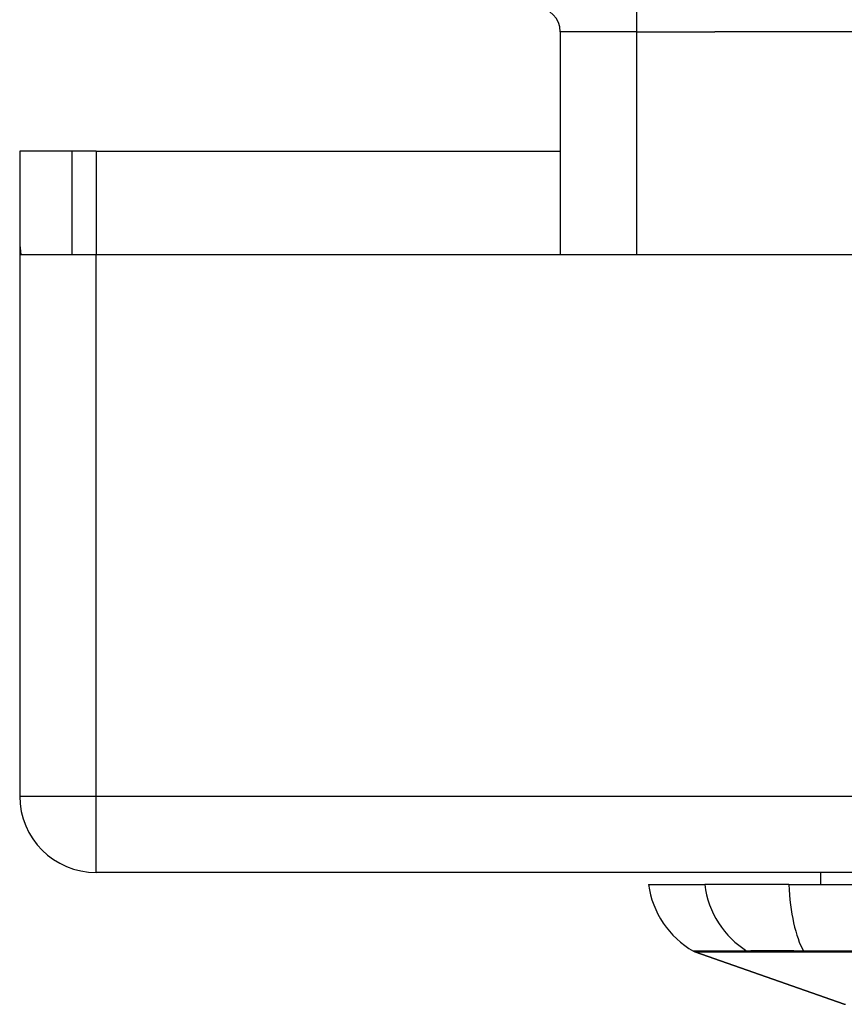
# Model space of a CAD drawing. Header units: inches. Extents: x 23 to 567, y 61 to 264.
# Tile 26 of 256: x 77.36 to 78.43, y 61.38 to 62.65. Entities that reach past the tile are written whole.
import ezdxf

# ---------------------------------------------------------------- set-up
doc = ezdxf.new("R2010")
doc.units = ezdxf.units.IN
doc.header["$MEASUREMENT"] = 0
doc.layers.add('Visible Edges(ANSI)', color=7, linetype='Continuous', lineweight=25)
doc.layers.add('Visible Tangent Edges(ANSI)', color=7, linetype='Continuous', lineweight=25)

msp = doc.modelspace()

# ---------------------------------------------------------------- linework, layer by layer
at = {"layer": 'Visible Edges(ANSI)'}
for p, q in [((78.0628, 62.6365), (78.0628, 62.348)), ((77.4312, 62.482), (77.3632, 62.482)), ((77.3632, 62.482), (77.3632, 62.365)), ((77.4622, 62.482), (77.4312, 62.482)), ((77.4312, 62.348), (77.4312, 62.482)), ((77.4622, 62.482), (78.0628, 62.482)), ((77.3632, 62.365), (77.3632, 61.647)), ((77.3646, 62.348), (77.4622, 62.348)), ((77.4622, 62.348), (80.0202, 62.348)), ((131.0672, 61.548), (77.4622, 61.548)), ((78.3994, 61.548), (78.3994, 61.5323)), ((78.1769, 61.5323), (78.2497, 61.5323)), ((78.3585, 61.5323), (78.2497, 61.5323)), ((78.3585, 61.5323), (79.2158, 61.5323)), ((78.4303, 61.3776), (78.2368, 61.4454))]:
    msp.add_line(p, q, dxfattribs=at)
for centre, radius, start, end in [((78.0318, 62.6365), 0.031, 0, 90), ((77.4622, 62.365), 0.099, 180, 189.8877), ((77.4622, 61.647), 0.099, 180, 270), ((78.2939, 61.5486), 0.1181, 187.9413, 240.1831), ((78.2401, 61.4547), 0.00984, 240.1831, 250.71), ((78.432, 61.3823), 0.00492, 250.71, 269.8269)]:
    msp.add_arc(centre, radius, start, end, dxfattribs=at)
at = {"layer": 'Visible Tangent Edges(ANSI)'}
for p, q in [((78.1618, 62.6365), (78.1618, 62.6675)), ((78.1618, 62.6365), (78.0628, 62.6365)), ((78.1618, 62.348), (78.1618, 62.6365)), ((78.1618, 62.6365), (78.2628, 62.6365)), ((80.8333, 62.6365), (78.2628, 62.6365)), ((77.4622, 62.482), (77.4622, 62.348)), ((77.4622, 61.647), (77.4622, 62.348)), ((77.3632, 61.647), (77.4622, 61.647)), ((77.4622, 61.548), (77.4622, 61.647)), ((77.4622, 61.647), (131.0672, 61.647)), ((78.2368, 61.4454), (78.4303, 61.3776)), ((78.3064, 61.4453), (78.3066, 61.4453)), ((78.3783, 61.4453), (78.3788, 61.4453))]:
    msp.add_line(p, q, dxfattribs=at)
at = {"layer": 'Visible Tangent Edges(ANSI)', "flags": 128}
for points in [[(78.3043, 61.4463), (78.2988, 61.4463), (78.2934, 61.4463), (78.2883, 61.4463), (78.2834, 61.4463), (78.2787, 61.4463), (78.2743, 61.4462), (78.2701, 61.4462), (78.2661, 61.4462), (78.2623, 61.4462), (78.2588, 61.4462), (78.2556, 61.4462), (78.2526, 61.4462), (78.2498, 61.4462), (78.2472, 61.4462), (78.245, 61.4462), (78.2429, 61.4462), (78.2411, 61.4461), (78.2395, 61.4461), (78.2382, 61.4461), (78.2371, 61.4461), (78.2363, 61.4461), (78.2356, 61.4461), (78.2353, 61.4461), (78.2352, 61.4461)], [(78.2368, 61.4454), (78.2369, 61.4454), (78.2373, 61.4454), (78.2379, 61.4454), (78.2388, 61.4454), (78.2399, 61.4454), (78.2412, 61.4454), (78.2428, 61.4454), (78.2446, 61.4454), (78.2467, 61.4454), (78.249, 61.4454), (78.2516, 61.4454), (78.2544, 61.4454), (78.2574, 61.4454), (78.2607, 61.4454), (78.2642, 61.4453), (78.268, 61.4453), (78.272, 61.4453), (78.2762, 61.4453), (78.2807, 61.4453), (78.2854, 61.4453), (78.2903, 61.4453), (78.2955, 61.4453), (78.3008, 61.4453), (78.3064, 61.4453)], [(78.3776, 61.4463), (78.3734, 61.4463), (78.3692, 61.4463), (78.3652, 61.4464), (78.3612, 61.4464), (78.3573, 61.4464), (78.3534, 61.4464), (78.3497, 61.4464), (78.346, 61.4464), (78.3425, 61.4464), (78.3391, 61.4464), (78.3357, 61.4464), (78.3325, 61.4464), (78.3294, 61.4464), (78.3264, 61.4464), (78.3236, 61.4464), (78.3209, 61.4464), (78.3183, 61.4464), (78.3159, 61.4464), (78.3136, 61.4464), (78.3114, 61.4464), (78.3094, 61.4464), (78.3076, 61.4463), (78.3059, 61.4463), (78.3043, 61.4463)], [(78.3066, 61.4453), (78.3081, 61.4453), (78.3098, 61.4453), (78.3117, 61.4453), (78.3137, 61.4453), (78.3158, 61.4453), (78.3181, 61.4453), (78.3205, 61.4453), (78.323, 61.4453), (78.3256, 61.4453), (78.3284, 61.4453), (78.3313, 61.4453), (78.3344, 61.4453), (78.3375, 61.4453), (78.3408, 61.4453), (78.3441, 61.4453), (78.3476, 61.4453), (78.3512, 61.4453), (78.3548, 61.4453), (78.3585, 61.4453), (78.3624, 61.4453), (78.3663, 61.4453), (78.3702, 61.4453), (78.3743, 61.4453), (78.3783, 61.4453)], [(78.4437, 61.4463), (78.4105, 61.4463), (78.3776, 61.4463)], [(78.3788, 61.4453), (78.4116, 61.4453), (78.4447, 61.4453)]]:
    msp.add_lwpolyline(points, dxfattribs=at)
at = {"layer": 'Visible Tangent Edges(ANSI)'}
for centre, major_axis, ratio, start_param, end_param in [((78.3601, 61.5486), (0, -0.1181), 0.943995, 4.850991, 5.75935), ((78.3971, 61.5486), (0, -0.1181), 0.32996, 4.850991, 5.75935), ((78.309, 61.4548), (0.00008, -0.00984), 0.945463, 5.751833, 6.01554), ((78.3792, 61.4548), (-0.00003, -0.00984), 0.32572, 5.760249, 6.023956)]:
    msp.add_ellipse(centre, major_axis=major_axis, ratio=ratio, start_param=start_param, end_param=end_param, dxfattribs=at)

doc.saveas('drawing.dxf')
